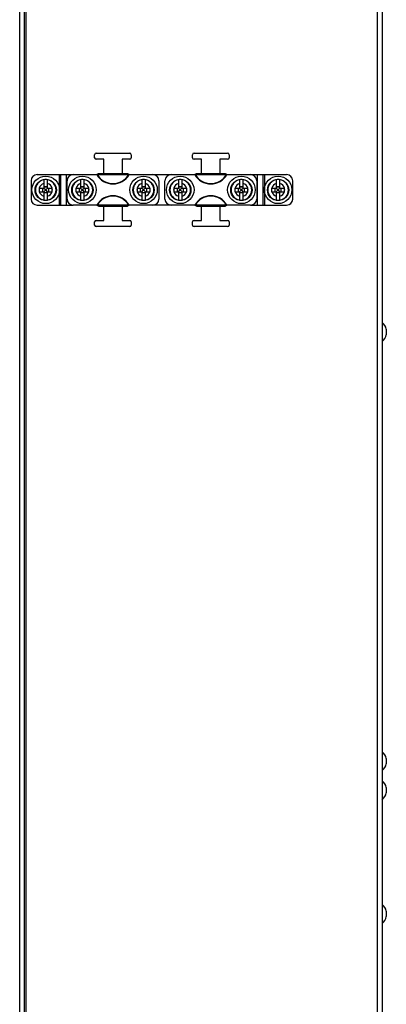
# Model space of a CAD drawing. Header units: millimetres. Extents: x 0 to 1574, y -402 to 1216.
# Tile 35 of 89: x 637 to 757, y 144 to 466. Entities that reach past the tile are written whole.
import ezdxf

# ---------------------------------------------------------------- set-up
doc = ezdxf.new("R2010")
doc.units = ezdxf.units.MM
doc.header["$LTSCALE"] = 65.395
for name, color, linetype in [('A_3X8_GBT12615_90_3_AM_0', 7, 'CONTINUOUS'), ('EARTHING_CLIP1_1_AM_0', 7, 'CONTINUOUS'), ('LDZHJ_SZCYZT_M4X12_1_AM_0', 7, 'CONTINUOUS'), ('MANIFOLD_SOLID_BREP_176985_AM_0', 7, 'CONTINUOUS'), ('MANIFOLD_SOLID_BREP_372190_AM_0', 7, 'CONTINUOUS')]:
    doc.layers.add(name, color=color, linetype=linetype)

msp = doc.modelspace()

# ---------------------------------------------------------------- linework, layer by layer
at = {"layer": 'A_3X8_GBT12615_90_3_AM_0', "color": 7}
for p, q in [((756.69, 364.96), (756.69, 363.16)), ((756.69, 224.46), (756.69, 222.66)), ((756.69, 214.96), (756.69, 213.16)), ((756.69, 174.46), (756.69, 172.66))]:
    msp.add_line(p, q, dxfattribs=at)
for centre, start, end in [((752.81, 364.06), 13.0357, 51.1613), ((752.81, 364.06), 308.8387, 346.9643), ((752.81, 223.56), 13.0357, 51.1613), ((752.81, 223.56), 308.8387, 346.9643), ((752.81, 214.06), 13.0357, 51.1613), ((752.81, 214.06), 308.8387, 346.9643), ((752.81, 173.56), 13.0357, 51.1613), ((752.81, 173.56), 308.8387, 346.9643)]:
    msp.add_arc(centre, 3.99, start, end, dxfattribs=at)
at = {"layer": 'EARTHING_CLIP1_1_AM_0', "color": 7}
for p, q in [((662.69, 415.86), (662.17, 415.56)), ((662.49, 415.76), (662.27, 415.66)), ((662.69, 415.86), (662.49, 415.76)), ((671.93, 415.86), (662.69, 415.86)), ((672.13, 415.76), (671.93, 415.86)), ((671.93, 415.86), (672.44, 415.56)), ((672.35, 415.66), (672.13, 415.76)), ((694.69, 415.86), (694.17, 415.56)), ((694.49, 415.76), (694.27, 415.66)), ((694.69, 415.86), (694.49, 415.76)), ((703.93, 415.86), (694.69, 415.86)), ((704.13, 415.76), (703.93, 415.86)), ((703.93, 415.86), (704.44, 415.56)), ((704.35, 415.66), (704.13, 415.76)), ((652.31, 407.56), (652.31, 413.56)), ((654.31, 415.56), (680.31, 415.56)), ((662.27, 415.66), (662.04, 415.56)), ((672.58, 415.56), (672.35, 415.66)), ((682.31, 413.56), (682.31, 407.56)), ((684.31, 407.56), (684.31, 413.56)), ((686.31, 415.56), (712.31, 415.56)), ((694.27, 415.66), (694.04, 415.56)), ((704.58, 415.56), (704.35, 415.66)), ((714.31, 413.56), (714.31, 407.56)), ((680.31, 405.56), (654.31, 405.56)), ((662.04, 405.56), (662.27, 405.45)), ((662.69, 405.26), (662.17, 405.56)), ((662.27, 405.45), (662.49, 405.35)), ((662.49, 405.35), (662.69, 405.26)), ((662.69, 405.26), (671.93, 405.26)), ((671.93, 405.26), (672.44, 405.56)), ((671.93, 405.26), (672.13, 405.35)), ((672.13, 405.35), (672.35, 405.45)), ((672.35, 405.45), (672.58, 405.56)), ((712.31, 405.56), (686.31, 405.56)), ((694.04, 405.56), (694.27, 405.45)), ((694.69, 405.26), (694.17, 405.56)), ((694.27, 405.45), (694.49, 405.35)), ((694.49, 405.35), (694.69, 405.26)), ((694.69, 405.26), (703.93, 405.26)), ((703.93, 405.26), (704.44, 405.56)), ((703.93, 405.26), (704.13, 405.35)), ((704.13, 405.35), (704.35, 405.45)), ((704.35, 405.45), (704.58, 405.56))]:
    msp.add_line(p, q, dxfattribs=at)
for centre, radius, start, end in [((654.31, 413.56), 2, 90, 180), ((667.31, 418.56), 6.07, 209.6391, 330.3609), ((667.31, 418.56), 5.95, 210.2933, 329.7067), ((680.31, 413.56), 2, 0, 90), ((686.31, 413.56), 2, 90, 180), ((699.31, 418.56), 6.07, 209.6391, 330.3609), ((699.31, 418.56), 5.95, 210.2933, 329.7067), ((712.31, 413.56), 2, 0, 90), ((654.31, 407.56), 2, 180, 270), ((667.31, 402.56), 6.07, 29.6391, 150.3609), ((667.31, 402.56), 5.95, 30.2933, 149.7067), ((680.31, 407.56), 2, 270, 360), ((686.31, 407.56), 2, 180, 270), ((699.31, 402.56), 6.07, 29.6391, 150.3609), ((699.31, 402.56), 5.95, 30.2933, 149.7067), ((712.31, 407.56), 2, 270, 360)]:
    msp.add_arc(centre, radius, start, end, dxfattribs=at)
at = {"layer": 'LDZHJ_SZCYZT_M4X12_1_AM_0', "color": 7}
for p, q in [((644.71, 413.87), (644.71, 411.16)), ((645.91, 411.16), (645.91, 413.87)), ((656.71, 413.87), (656.71, 411.16)), ((657.91, 411.16), (657.91, 413.87)), ((676.71, 413.87), (676.71, 411.16)), ((677.91, 411.16), (677.91, 413.87)), ((688.71, 413.87), (688.71, 411.16)), ((689.91, 411.16), (689.91, 413.87)), ((708.71, 413.87), (708.71, 411.16)), ((709.91, 411.16), (709.91, 413.87)), ((720.71, 413.87), (720.71, 411.16)), ((721.91, 411.16), (721.91, 413.87)), ((643.19, 411.16), (644.71, 411.16)), ((643.19, 411.16), (643.19, 409.96)), ((643.19, 409.96), (644.71, 409.96)), ((644.36, 409.96), (644.36, 411.16)), ((645.91, 411.58), (644.71, 411.58)), ((644.71, 411.5), (645.91, 411.5)), ((644.71, 411.16), (645.2, 410.67)), ((644.71, 409.96), (645.2, 410.45)), ((644.71, 409.96), (644.71, 407.24)), ((645.91, 409.61), (644.71, 409.61)), ((645.91, 409.54), (644.71, 409.54)), ((645.42, 410.67), (645.2, 410.67)), ((645.2, 410.67), (645.2, 410.45)), ((645.2, 410.45), (645.42, 410.45)), ((645.91, 411.16), (645.42, 410.67)), ((645.42, 410.45), (645.42, 410.67)), ((645.91, 409.96), (645.42, 410.45)), ((645.91, 411.16), (647.43, 411.16)), ((645.91, 409.96), (647.43, 409.96)), ((645.91, 407.24), (645.91, 409.96)), ((646.25, 411.16), (646.25, 409.96)), ((647.43, 409.96), (647.43, 411.16)), ((655.19, 411.16), (656.71, 411.16)), ((655.19, 411.16), (655.19, 409.96)), ((655.19, 409.96), (656.71, 409.96)), ((656.36, 409.96), (656.36, 411.16)), ((657.91, 411.58), (656.71, 411.58)), ((656.71, 411.5), (657.91, 411.5)), ((656.71, 411.16), (657.2, 410.67)), ((656.71, 409.96), (657.2, 410.45)), ((656.71, 409.96), (656.71, 407.24)), ((657.91, 409.61), (656.71, 409.61)), ((657.91, 409.54), (656.71, 409.54)), ((657.42, 410.67), (657.2, 410.67)), ((657.2, 410.67), (657.2, 410.45)), ((657.2, 410.45), (657.42, 410.45)), ((657.91, 411.16), (657.42, 410.67)), ((657.42, 410.45), (657.42, 410.67)), ((657.91, 409.96), (657.42, 410.45)), ((657.91, 411.16), (659.43, 411.16)), ((657.91, 409.96), (659.43, 409.96)), ((657.91, 407.24), (657.91, 409.96)), ((658.25, 411.16), (658.25, 409.96)), ((659.43, 409.96), (659.43, 411.16)), ((675.19, 411.16), (676.71, 411.16)), ((675.19, 411.16), (675.19, 409.96)), ((675.19, 409.96), (676.71, 409.96)), ((676.36, 409.96), (676.36, 411.16)), ((677.91, 411.58), (676.71, 411.58)), ((676.71, 411.5), (677.91, 411.5)), ((676.71, 411.16), (677.2, 410.67)), ((676.71, 409.96), (677.2, 410.45)), ((676.71, 409.96), (676.71, 407.24)), ((677.91, 409.61), (676.71, 409.61)), ((677.91, 409.54), (676.71, 409.54)), ((677.42, 410.67), (677.2, 410.67)), ((677.2, 410.67), (677.2, 410.45)), ((677.2, 410.45), (677.42, 410.45)), ((677.91, 411.16), (677.42, 410.67)), ((677.42, 410.45), (677.42, 410.67)), ((677.91, 409.96), (677.42, 410.45)), ((677.91, 411.16), (679.43, 411.16)), ((677.91, 409.96), (679.43, 409.96)), ((677.91, 407.24), (677.91, 409.96)), ((678.25, 411.16), (678.25, 409.96)), ((679.43, 409.96), (679.43, 411.16)), ((687.19, 411.16), (688.71, 411.16)), ((687.19, 411.16), (687.19, 409.96)), ((687.19, 409.96), (688.71, 409.96)), ((688.36, 409.96), (688.36, 411.16)), ((689.91, 411.58), (688.71, 411.58)), ((688.71, 411.5), (689.91, 411.5)), ((688.71, 411.16), (689.2, 410.67)), ((688.71, 409.96), (689.2, 410.45)), ((688.71, 409.96), (688.71, 407.24)), ((689.91, 409.61), (688.71, 409.61)), ((689.91, 409.54), (688.71, 409.54)), ((689.42, 410.67), (689.2, 410.67)), ((689.2, 410.67), (689.2, 410.45)), ((689.2, 410.45), (689.42, 410.45)), ((689.91, 411.16), (689.42, 410.67)), ((689.42, 410.45), (689.42, 410.67)), ((689.91, 409.96), (689.42, 410.45)), ((689.91, 411.16), (691.43, 411.16)), ((689.91, 409.96), (691.43, 409.96)), ((689.91, 407.24), (689.91, 409.96)), ((690.25, 411.16), (690.25, 409.96)), ((691.43, 409.96), (691.43, 411.16)), ((707.19, 411.16), (708.71, 411.16)), ((707.19, 411.16), (707.19, 409.96)), ((707.19, 409.96), (708.71, 409.96)), ((708.36, 409.96), (708.36, 411.16)), ((709.91, 411.58), (708.71, 411.58)), ((708.71, 411.5), (709.91, 411.5)), ((708.71, 411.16), (709.2, 410.67)), ((708.71, 409.96), (709.2, 410.45)), ((708.71, 409.96), (708.71, 407.24)), ((709.91, 409.61), (708.71, 409.61)), ((709.91, 409.54), (708.71, 409.54)), ((709.42, 410.67), (709.2, 410.67)), ((709.2, 410.67), (709.2, 410.45)), ((709.2, 410.45), (709.42, 410.45)), ((709.91, 411.16), (709.42, 410.67)), ((709.42, 410.45), (709.42, 410.67)), ((709.91, 409.96), (709.42, 410.45)), ((709.91, 411.16), (711.43, 411.16)), ((709.91, 409.96), (711.43, 409.96)), ((709.91, 407.24), (709.91, 409.96)), ((710.25, 411.16), (710.25, 409.96)), ((711.43, 409.96), (711.43, 411.16)), ((719.19, 411.16), (720.71, 411.16)), ((719.19, 411.16), (719.19, 409.96)), ((719.19, 409.96), (720.71, 409.96)), ((720.36, 409.96), (720.36, 411.16)), ((721.91, 411.58), (720.71, 411.58)), ((720.71, 411.5), (721.91, 411.5)), ((720.71, 411.16), (721.2, 410.67)), ((720.71, 409.96), (721.2, 410.45)), ((720.71, 409.96), (720.71, 407.24)), ((721.91, 409.61), (720.71, 409.61)), ((721.91, 409.54), (720.71, 409.54)), ((721.42, 410.67), (721.2, 410.67)), ((721.2, 410.67), (721.2, 410.45)), ((721.2, 410.45), (721.42, 410.45)), ((721.91, 411.16), (721.42, 410.67)), ((721.42, 410.45), (721.42, 410.67)), ((721.91, 409.96), (721.42, 410.45)), ((721.91, 411.16), (723.43, 411.16)), ((721.91, 409.96), (723.43, 409.96)), ((721.91, 407.24), (721.91, 409.96)), ((722.25, 411.16), (722.25, 409.96)), ((723.43, 409.96), (723.43, 411.16))]:
    msp.add_line(p, q, dxfattribs=at)
for centre, radius in [((645.31, 410.56), 4.5), ((645.31, 410.56), 3.48), ((657.31, 410.56), 4.5), ((657.31, 410.56), 3.48), ((677.31, 410.56), 4.5), ((677.31, 410.56), 3.48), ((689.31, 410.56), 4.5), ((689.31, 410.56), 3.48), ((709.31, 410.56), 4.5), ((709.31, 410.56), 3.48), ((721.31, 410.56), 4.5), ((721.31, 410.56), 3.48)]:
    msp.add_circle(centre, radius, dxfattribs=at)
for centre, radius, start, end in [((645.31, 410.56), 3.37, 100.2595, 259.7405), ((645.31, 410.56), 2.17, 106.029, 163.971), ((645.31, 410.56), 3.37, 79.7405, 100.2595), ((645.31, 410.56), 3.37, 280.2595, 79.7405), ((645.31, 410.56), 2.17, 16.029, 73.971), ((657.31, 410.56), 3.37, 100.2595, 259.7405), ((657.31, 410.56), 2.17, 106.029, 163.971), ((657.31, 410.56), 3.37, 79.7405, 100.2595), ((657.31, 410.56), 3.37, 280.2595, 79.7405), ((657.31, 410.56), 2.17, 16.029, 73.971), ((677.31, 410.56), 3.37, 100.2595, 259.7405), ((677.31, 410.56), 2.17, 106.029, 163.971), ((677.31, 410.56), 3.37, 79.7405, 100.2595), ((677.31, 410.56), 3.37, 280.2595, 79.7405), ((677.31, 410.56), 2.17, 16.029, 73.971), ((689.31, 410.56), 3.37, 100.2595, 259.7405), ((689.31, 410.56), 2.17, 106.029, 163.971), ((689.31, 410.56), 3.37, 79.7405, 100.2595), ((689.31, 410.56), 3.37, 280.2595, 79.7405), ((689.31, 410.56), 2.17, 16.029, 73.971), ((709.31, 410.56), 3.37, 100.2595, 259.7405), ((709.31, 410.56), 2.17, 106.029, 163.971), ((709.31, 410.56), 3.37, 79.7405, 100.2595), ((709.31, 410.56), 3.37, 280.2595, 79.7405), ((709.31, 410.56), 2.17, 16.029, 73.971), ((721.31, 410.56), 3.37, 100.2595, 259.7405), ((721.31, 410.56), 2.17, 106.029, 163.971), ((721.31, 410.56), 3.37, 79.7405, 100.2595), ((721.31, 410.56), 3.37, 280.2595, 79.7405), ((721.31, 410.56), 2.17, 16.029, 73.971), ((645.31, 410.56), 2.17, 167.3276, 192.6724), ((645.31, 410.56), 2.17, 196.029, 253.971), ((645.31, 410.56), 2.17, 286.029, 343.971), ((645.31, 410.56), 2.17, 347.3276, 12.6724), ((657.31, 410.56), 2.17, 167.3276, 192.6724), ((657.31, 410.56), 2.17, 196.029, 253.971), ((657.31, 410.56), 2.17, 286.029, 343.971), ((657.31, 410.56), 2.17, 347.3276, 12.6724), ((677.31, 410.56), 2.17, 167.3276, 192.6724), ((677.31, 410.56), 2.17, 196.029, 253.971), ((677.31, 410.56), 2.17, 286.029, 343.971), ((677.31, 410.56), 2.17, 347.3276, 12.6724), ((689.31, 410.56), 2.17, 167.3276, 192.6724), ((689.31, 410.56), 2.17, 196.029, 253.971), ((689.31, 410.56), 2.17, 286.029, 343.971), ((689.31, 410.56), 2.17, 347.3276, 12.6724), ((709.31, 410.56), 2.17, 167.3276, 192.6724), ((709.31, 410.56), 2.17, 196.029, 253.971), ((709.31, 410.56), 2.17, 286.029, 343.971), ((709.31, 410.56), 2.17, 347.3276, 12.6724), ((721.31, 410.56), 2.17, 167.3276, 192.6724), ((721.31, 410.56), 2.17, 196.029, 253.971), ((721.31, 410.56), 2.17, 286.029, 343.971), ((721.31, 410.56), 2.17, 347.3276, 12.6724), ((645.31, 410.56), 3.37, 259.7405, 280.2595), ((657.31, 410.56), 3.37, 259.7405, 280.2595), ((677.31, 410.56), 3.37, 259.7405, 280.2595), ((689.31, 410.56), 3.37, 259.7405, 280.2595), ((709.31, 410.56), 3.37, 259.7405, 280.2595), ((721.31, 410.56), 3.37, 259.7405, 280.2595)]:
    msp.add_arc(centre, radius, start, end, dxfattribs=at)
at = {"layer": 'MANIFOLD_SOLID_BREP_176985_AM_0', "color": 7}
for p, q in [((661.81, 422.56), (672.81, 422.56)), ((693.81, 422.56), (704.81, 422.56)), ((661.31, 421.06), (661.31, 422.06)), ((664.31, 420.56), (661.81, 420.56)), ((664.31, 415.86), (664.31, 420.56)), ((672.81, 420.56), (670.31, 420.56)), ((670.31, 420.56), (670.31, 415.86)), ((673.31, 422.06), (673.31, 421.06)), ((693.31, 421.06), (693.31, 422.06)), ((696.31, 420.56), (693.81, 420.56)), ((696.31, 415.86), (696.31, 420.56)), ((704.81, 420.56), (702.31, 420.56)), ((702.31, 420.56), (702.31, 415.86)), ((705.31, 422.06), (705.31, 421.06)), ((640.51, 413.56), (640.51, 407.56)), ((642.51, 415.56), (654.31, 415.56)), ((649.81, 405.56), (649.81, 415.56)), ((650.31, 405.56), (650.31, 415.56)), ((652.01, 415.56), (652.01, 405.56)), ((680.31, 415.56), (686.31, 415.56)), ((712.31, 415.56), (724.11, 415.56)), ((714.61, 405.56), (714.61, 415.56)), ((716.31, 415.56), (716.31, 405.56)), ((716.81, 415.56), (716.81, 405.56)), ((726.11, 407.56), (726.11, 413.56)), ((642.51, 405.56), (654.31, 405.56)), ((664.31, 400.56), (664.31, 405.26)), ((670.31, 405.26), (670.31, 400.56)), ((686.31, 405.56), (680.31, 405.56)), ((696.31, 400.56), (696.31, 405.26)), ((702.31, 405.26), (702.31, 400.56)), ((712.31, 405.56), (724.11, 405.56)), ((661.31, 399.06), (661.31, 400.06)), ((661.81, 400.56), (664.31, 400.56)), ((670.31, 400.56), (672.81, 400.56)), ((673.31, 400.06), (673.31, 399.06)), ((693.31, 399.06), (693.31, 400.06)), ((693.81, 400.56), (696.31, 400.56)), ((702.31, 400.56), (704.81, 400.56)), ((705.31, 400.06), (705.31, 399.06)), ((672.81, 398.56), (661.81, 398.56)), ((704.81, 398.56), (693.81, 398.56))]:
    msp.add_line(p, q, dxfattribs=at)
for centre, radius, start, end in [((661.81, 422.06), 0.5, 90, 180), ((672.81, 422.06), 0.5, 0, 90), ((693.81, 422.06), 0.5, 90, 180), ((704.81, 422.06), 0.5, 0, 90), ((661.81, 421.06), 0.5, 180, 270), ((672.81, 421.06), 0.5, 270, 360), ((693.81, 421.06), 0.5, 180, 270), ((704.81, 421.06), 0.5, 270, 360), ((642.51, 413.56), 2, 90, 180), ((724.11, 413.56), 2, 0, 90), ((642.51, 407.56), 2, 180, 270), ((724.11, 407.56), 2, 270, 360), ((661.81, 400.06), 0.5, 90, 180), ((672.81, 400.06), 0.5, 0, 90), ((693.81, 400.06), 0.5, 90, 180), ((704.81, 400.06), 0.5, 0, 90), ((661.81, 399.06), 0.5, 180, 270), ((672.81, 399.06), 0.5, 270, 360), ((693.81, 399.06), 0.5, 180, 270), ((704.81, 399.06), 0.5, 270, 360)]:
    msp.add_arc(centre, radius, start, end, dxfattribs=at)
at = {"layer": 'MANIFOLD_SOLID_BREP_372190_AM_0', "color": 7}
for p, q in [((636.81, 129.06), (636.81, 746.06)), ((638.31, 746.06), (638.31, 129.56)), ((638.81, 746.06), (638.81, 129.06)), ((753.81, 129.06), (753.81, 570.67)), ((755.31, 571.87), (755.31, 129.56))]:
    msp.add_line(p, q, dxfattribs=at)

doc.saveas('drawing.dxf')
